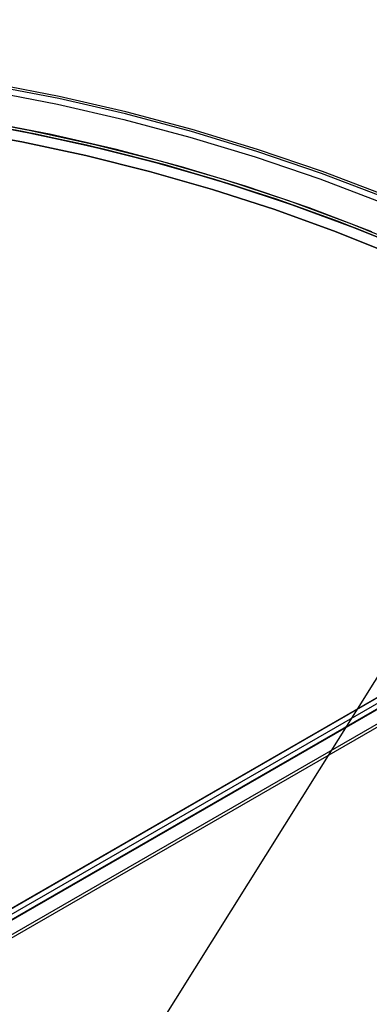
# Model space of a CAD drawing. Header units: millimetres. Extents: x 6239 to 7218, y -13987 to -13139.
# Tile 236 of 256: x 6757 to 6784, y -13378 to -13302. Entities that reach past the tile are written whole.
import ezdxf

# ---------------------------------------------------------------- set-up
doc = ezdxf.new("R2010")
doc.units = ezdxf.units.MM
doc.layers.add('color', color=7, linetype='Continuous')
doc.layers.add('luz', color=7, linetype='Continuous')

msp = doc.modelspace()

# ---------------------------------------------------------------- linework, layer by layer
at = {"color": 7, "true_color": 0xffffff}
for p, q in [((7156.806, -13139.265, 53.656), (6723.802, -13389.26, 53.656)), ((7156.806, -13139.265, 53.656), (6723.802, -13389.26, 53.656)), ((6723.806, -13389.267, 54.485), (7156.81, -13139.272, 54.485)), ((7157.002, -13139.606, 51.951), (6723.999, -13389.6, 51.951)), ((7157.18, -13139.914, 54.855), (6724.177, -13389.909, 54.855)), ((7157.18, -13139.914, 54.855), (6724.177, -13389.909, 54.855)), ((7157.199, -13139.947, 50.246), (6724.196, -13389.941, 50.246)), ((7157.199, -13139.947, 50.246), (6724.196, -13389.941, 50.246)), ((6724.683, -13390.785, 49.471), (7157.686, -13140.79, 49.471)), ((7157.799, -13140.985, 49.496), (6724.795, -13390.98, 49.496)), ((7157.799, -13140.985, 49.496), (6724.795, -13390.98, 49.496))]:
    msp.add_line(p, q, dxfattribs=at)
at = {"layer": 'color', "color": 254, "true_color": 0xcad1ee}
for p, q in [((6760.133, -13307.84, -10.91), (6754.953, -13306.837, -10.91)), ((6760.167, -13307.678, -11.461), (6754.982, -13306.674, -11.461)), ((6760.167, -13307.678, -35.8), (6754.982, -13306.674, -35.8)), ((6760.167, -13307.678, -35.8), (6754.982, -13306.674, -35.8)), ((6760.167, -13307.678, -11.461), (6754.982, -13306.674, -11.461)), ((6760.167, -13307.678, -23.63), (6754.982, -13306.674, -23.63)), ((6754.876, -13307.272, -10.541), (6760.041, -13308.273, -10.541)), ((6754.876, -13307.272, -10.541), (6760.041, -13308.273, -10.541)), ((6760.041, -13308.273, -10.541), (6765.168, -13309.451, -10.541)), ((6760.041, -13308.273, -10.541), (6765.168, -13309.451, -10.541)), ((6765.275, -13309.022, -10.91), (6760.133, -13307.84, -10.91)), ((6765.315, -13308.861, -11.461), (6760.167, -13307.678, -11.461)), ((6765.315, -13308.861, -35.8), (6760.167, -13307.678, -35.8)), ((6765.315, -13308.861, -35.8), (6760.167, -13307.678, -35.8)), ((6765.315, -13308.861, -11.461), (6760.167, -13307.678, -11.461)), ((6765.315, -13308.861, -23.63), (6760.167, -13307.678, -23.63)), ((6770.373, -13310.38, -10.91), (6765.275, -13309.022, -10.91)), ((6770.418, -13310.221, -11.461), (6765.315, -13308.861, -11.461)), ((6770.418, -13310.221, -35.8), (6765.315, -13308.861, -35.8)), ((6770.418, -13310.221, -35.8), (6765.315, -13308.861, -35.8)), ((6770.418, -13310.221, -11.461), (6765.315, -13308.861, -11.461)), ((6770.418, -13310.221, -23.63), (6765.315, -13308.861, -23.63)), ((6752.769, -13309.34, -30.6), (6757.867, -13310.268, -30.6)), ((6752.769, -13309.34, -33.2), (6757.867, -13310.268, -33.2)), ((6752.769, -13309.34, -30.6), (6757.867, -13310.268, -30.6)), ((6759.546, -13310.613, -35.8), (6754.462, -13309.628, -35.8)), ((6759.546, -13310.613, -35.8), (6754.462, -13309.628, -35.8)), ((6765.168, -13309.451, -10.541), (6770.252, -13310.806, -10.541)), ((6765.168, -13309.451, -10.541), (6770.252, -13310.806, -10.541)), ((6757.295, -13311.174, -11.269), (6752.323, -13310.281, -11.269)), ((6757.295, -13311.174, -30.6), (6752.323, -13310.281, -30.6)), ((6752.323, -13310.281, -20.935), (6757.295, -13311.174, -20.935)), ((6757.295, -13311.174, -30.6), (6752.323, -13310.281, -30.6)), ((6757.295, -13311.174, -11.269), (6752.323, -13310.281, -11.269)), ((6757.867, -13310.268, -30.6), (6762.929, -13311.37, -30.6)), ((6757.867, -13310.268, -33.2), (6762.929, -13311.37, -33.2)), ((6757.867, -13310.268, -30.6), (6762.929, -13311.37, -30.6)), ((6764.592, -13311.773, -35.8), (6759.546, -13310.613, -35.8)), ((6764.592, -13311.773, -35.8), (6759.546, -13310.613, -35.8)), ((6775.421, -13311.914, -10.91), (6770.373, -13310.38, -10.91)), ((6775.472, -13311.756, -11.461), (6770.418, -13310.221, -11.461)), ((6775.472, -13311.756, -35.8), (6770.418, -13310.221, -35.8)), ((6775.472, -13311.756, -35.8), (6770.418, -13310.221, -35.8)), ((6775.472, -13311.756, -11.461), (6770.418, -13310.221, -11.461)), ((6775.472, -13311.756, -23.63), (6770.418, -13310.221, -23.63)), ((6762.233, -13312.234, -11.269), (6757.295, -13311.174, -11.269)), ((6762.233, -13312.234, -30.6), (6757.295, -13311.174, -30.6)), ((6757.295, -13311.174, -20.935), (6762.233, -13312.234, -20.935)), ((6762.233, -13312.234, -30.6), (6757.295, -13311.174, -30.6)), ((6762.233, -13312.234, -11.269), (6757.295, -13311.174, -11.269)), ((6762.929, -13311.37, -30.6), (6767.951, -13312.647, -30.6)), ((6762.929, -13311.37, -33.2), (6767.951, -13312.647, -33.2)), ((6762.929, -13311.37, -30.6), (6767.951, -13312.647, -30.6)), ((6770.252, -13310.806, -10.541), (6775.285, -13312.335, -10.541)), ((6770.252, -13310.806, -10.541), (6775.285, -13312.335, -10.541)), ((6769.596, -13313.106, -35.8), (6764.592, -13311.773, -35.8)), ((6769.596, -13313.106, -35.8), (6764.592, -13311.773, -35.8)), ((6780.413, -13313.621, -10.91), (6775.421, -13311.914, -10.91)), ((6780.47, -13313.465, -11.461), (6775.472, -13311.756, -11.461)), ((6780.47, -13313.465, -35.8), (6775.472, -13311.756, -35.8)), ((6780.47, -13313.465, -35.8), (6775.472, -13311.756, -35.8)), ((6780.47, -13313.465, -11.461), (6775.472, -13311.756, -11.461)), ((6780.47, -13313.465, -23.63), (6775.472, -13311.756, -23.63)), ((6767.132, -13313.462, -11.269), (6762.233, -13312.234, -11.269)), ((6767.132, -13313.462, -30.6), (6762.233, -13312.234, -30.6)), ((6762.233, -13312.234, -20.935), (6767.132, -13313.462, -20.935)), ((6767.132, -13313.462, -30.6), (6762.233, -13312.234, -30.6)), ((6767.132, -13313.462, -11.269), (6762.233, -13312.234, -11.269)), ((6767.951, -13312.647, -30.6), (6772.925, -13314.097, -30.6)), ((6767.951, -13312.647, -33.2), (6772.925, -13314.097, -33.2)), ((6767.951, -13312.647, -30.6), (6772.925, -13314.097, -30.6)), ((6775.285, -13312.335, -10.541), (6780.263, -13314.037, -10.541)), ((6775.285, -13312.335, -10.541), (6780.263, -13314.037, -10.541)), ((6771.987, -13314.854, -11.269), (6767.132, -13313.462, -11.269)), ((6771.987, -13314.854, -30.6), (6767.132, -13313.462, -30.6)), ((6767.132, -13313.462, -20.935), (6771.987, -13314.854, -20.935)), ((6771.987, -13314.854, -30.6), (6767.132, -13313.462, -30.6)), ((6771.987, -13314.854, -11.269), (6767.132, -13313.462, -11.269)), ((6774.551, -13314.611, -35.8), (6769.596, -13313.106, -35.8)), ((6774.551, -13314.611, -35.8), (6769.596, -13313.106, -35.8)), ((6785.344, -13315.499, -10.91), (6780.413, -13313.621, -10.91)), ((6785.405, -13315.345, -11.461), (6780.47, -13313.465, -11.461)), ((6785.405, -13315.345, -35.8), (6780.47, -13313.465, -35.8)), ((6785.405, -13315.345, -35.8), (6780.47, -13313.465, -35.8)), ((6785.405, -13315.345, -11.461), (6780.47, -13313.465, -11.461)), ((6785.405, -13315.345, -23.63), (6780.47, -13313.465, -23.63)), ((6772.925, -13314.097, -30.6), (6777.846, -13315.717, -30.6)), ((6772.925, -13314.097, -33.2), (6777.846, -13315.717, -33.2)), ((6772.925, -13314.097, -30.6), (6777.846, -13315.717, -30.6)), ((6780.263, -13314.037, -10.541), (6785.179, -13315.909, -10.541)), ((6780.263, -13314.037, -10.541), (6785.179, -13315.909, -10.541)), ((6776.792, -13316.411, -11.269), (6771.987, -13314.854, -11.269)), ((6776.792, -13316.411, -30.6), (6771.987, -13314.854, -30.6)), ((6771.987, -13314.854, -20.935), (6776.792, -13316.411, -20.935)), ((6776.792, -13316.411, -30.6), (6771.987, -13314.854, -30.6)), ((6776.792, -13316.411, -11.269), (6771.987, -13314.854, -11.269)), ((6779.45, -13316.286, -35.8), (6774.551, -13314.611, -35.8)), ((6779.45, -13316.286, -35.8), (6774.551, -13314.611, -35.8)), ((6777.846, -13315.717, -30.6), (6782.708, -13317.507, -30.6)), ((6777.846, -13315.717, -33.2), (6782.708, -13317.507, -33.2)), ((6777.846, -13315.717, -30.6), (6782.708, -13317.507, -30.6)), ((6781.542, -13318.129, -11.269), (6776.792, -13316.411, -11.269)), ((6781.542, -13318.129, -30.6), (6776.792, -13316.411, -30.6)), ((6776.792, -13316.411, -20.935), (6781.542, -13318.129, -20.935)), ((6781.542, -13318.129, -30.6), (6776.792, -13316.411, -30.6)), ((6781.542, -13318.129, -11.269), (6776.792, -13316.411, -11.269)), ((6784.289, -13318.13, -35.8), (6779.45, -13316.286, -35.8)), ((6784.289, -13318.13, -35.8), (6779.45, -13316.286, -35.8)), ((6782.708, -13317.507, -30.6), (6787.506, -13319.463, -30.6)), ((6782.708, -13317.507, -33.2), (6787.506, -13319.463, -33.2)), ((6782.708, -13317.507, -30.6), (6787.506, -13319.463, -30.6)), ((6786.23, -13320.008, -11.269), (6781.542, -13318.129, -11.269)), ((6786.23, -13320.008, -30.6), (6781.542, -13318.129, -30.6)), ((6781.542, -13318.129, -20.935), (6786.23, -13320.008, -20.935)), ((6786.23, -13320.008, -30.6), (6781.542, -13318.129, -30.6)), ((6786.23, -13320.008, -11.269), (6781.542, -13318.129, -11.269))]:
    msp.add_line(p, q, dxfattribs=at)
at = {"layer": 'luz', "color": 254, "true_color": 0xcad1ee}
for p, q in [((6752.362, -13309.477, -31.05), (6757.353, -13310.37, -31.05)), ((6757.353, -13310.37, -31.8), (6752.362, -13309.477, -31.8)), ((6758.367, -13310.573, -32.55), (6753.322, -13309.635, -32.55)), ((6753.322, -13309.635, -32.55), (6758.367, -13310.573, -32.55)), ((6753.862, -13309.727, -34.05), (6758.844, -13310.67, -34.05)), ((6753.862, -13309.727, -33.3), (6758.844, -13310.67, -33.3)), ((6757.353, -13310.37, -31.05), (6762.312, -13311.431, -31.05)), ((6762.312, -13311.431, -31.8), (6757.353, -13310.37, -31.8)), ((6763.377, -13311.682, -32.55), (6758.367, -13310.573, -32.55)), ((6758.367, -13310.573, -32.55), (6763.377, -13311.682, -32.55)), ((6758.844, -13310.67, -34.05), (6763.791, -13311.782, -34.05)), ((6758.844, -13310.67, -33.3), (6763.791, -13311.782, -33.3)), ((6762.312, -13311.431, -31.05), (6767.231, -13312.66, -31.05)), ((6767.231, -13312.66, -31.8), (6762.312, -13311.431, -31.8)), ((6768.346, -13312.963, -32.55), (6763.377, -13311.682, -32.55)), ((6763.377, -13311.682, -32.55), (6768.346, -13312.963, -32.55)), ((6763.791, -13311.782, -34.05), (6768.698, -13313.061, -34.05)), ((6763.791, -13311.782, -33.3), (6768.698, -13313.061, -33.3)), ((6767.231, -13312.66, -31.05), (6772.106, -13314.054, -31.05)), ((6772.106, -13314.054, -31.8), (6767.231, -13312.66, -31.8)), ((6773.268, -13314.413, -32.55), (6768.346, -13312.963, -32.55)), ((6768.346, -13312.963, -32.55), (6773.268, -13314.413, -32.55)), ((6768.698, -13313.061, -34.05), (6773.558, -13314.504, -34.05)), ((6768.698, -13313.061, -33.3), (6773.558, -13314.504, -33.3)), ((6772.106, -13314.054, -31.05), (6776.931, -13315.613, -31.05)), ((6776.931, -13315.613, -31.8), (6772.106, -13314.054, -31.8)), ((6778.138, -13316.031, -32.55), (6773.268, -13314.413, -32.55)), ((6773.268, -13314.413, -32.55), (6778.138, -13316.031, -32.55)), ((6773.558, -13314.504, -34.05), (6778.367, -13316.112, -34.05)), ((6773.558, -13314.504, -33.3), (6778.367, -13316.112, -33.3)), ((6776.931, -13315.613, -31.05), (6781.701, -13317.334, -31.05)), ((6781.701, -13317.334, -31.8), (6776.931, -13315.613, -31.8)), ((6782.949, -13317.815, -32.55), (6778.138, -13316.031, -32.55)), ((6778.138, -13316.031, -32.55), (6782.949, -13317.815, -32.55)), ((6778.367, -13316.112, -34.05), (6783.119, -13317.881, -34.05)), ((6778.367, -13316.112, -33.3), (6783.119, -13317.881, -33.3)), ((6781.701, -13317.334, -31.05), (6786.409, -13319.215, -31.05)), ((6786.409, -13319.215, -31.8), (6781.701, -13317.334, -31.8)), ((6787.697, -13319.762, -32.55), (6782.949, -13317.815, -32.55)), ((6782.949, -13317.815, -32.55), (6787.697, -13319.762, -32.55)), ((6783.119, -13317.881, -34.05), (6787.808, -13319.81, -34.05)), ((6783.119, -13317.881, -33.3), (6787.808, -13319.81, -33.3)), ((6801.826, -13325.085, -34.05), (6641.755, -13581.278, -34.05)), ((6801.826, -13325.085, -32.55), (6641.755, -13581.278, -32.55))]:
    msp.add_line(p, q, dxfattribs=at)

doc.saveas('drawing.dxf')
